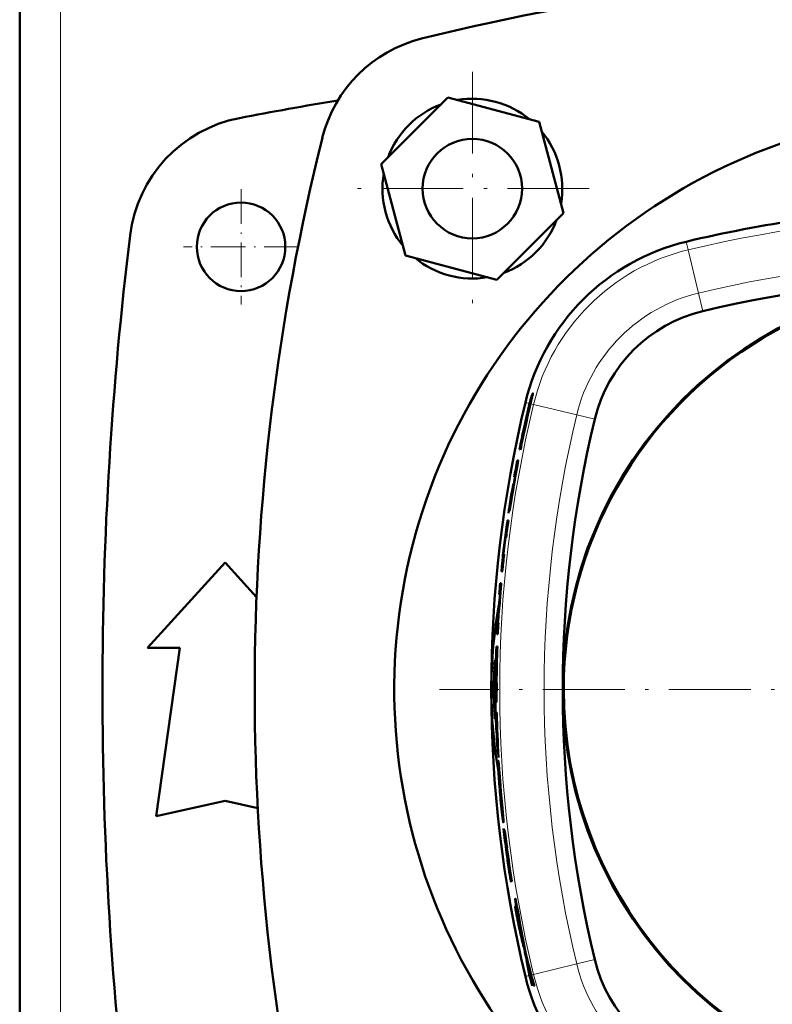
# Model space of a CAD drawing. Extents: x -1438 to 1837, y -1673 to 612.
# Tile 7 of 95: x -163 to -53, y -1283 to -1139. Entities that reach past the tile are written whole.
import ezdxf

# ---------------------------------------------------------------- set-up
doc = ezdxf.new("R2010")
doc.units = 0
doc.linetypes.add('DASHDOT', pattern=[18.5, 12, -3, 0.5, -3])

msp = doc.modelspace()

# ---------------------------------------------------------------- linework, layer by layer
at = {"color": 7, "lineweight": 18}
for p, q in [((-157.21, -1134.6), (-157.21, -1237.07)), ((-65.06, -1172.51), (-65.35, -1171.32)), ((-65.06, -1172.51), (-63.53, -1178.86)), ((-62.89, -1181.51), (-63.53, -1178.86)), ((-88.34, -1195.09), (-88.97, -1194.94)), ((-88.22, -1195.12), (-88.34, -1195.09)), ((-87.77, -1195.23), (-88.22, -1195.12)), ((-87.77, -1195.23), (-81.42, -1196.75)), ((-78.77, -1197.39), (-81.42, -1196.75)), ((-157.21, -1339.53), (-157.21, -1237.07)), ((-87.77, -1278.91), (-81.42, -1277.38)), ((-78.77, -1276.74), (-81.42, -1277.38)), ((-88.35, -1279.05), (-88.97, -1279.2)), ((-88.28, -1279.03), (-88.35, -1279.05)), ((-88.18, -1279.01), (-88.28, -1279.03)), ((-88.1, -1278.99), (-88.18, -1279.01)), ((-87.77, -1278.91), (-88.1, -1278.99))]:
    msp.add_line(p, q, dxfattribs=at)
at = {"color": 7, "lineweight": 50}
for p, q in [((-163.21, -1135.1), (-163.21, -1237.07)), ((-100.33, -1150.14), (-110.13, -1159.94)), ((-86.95, -1153.73), (-100.33, -1150.14)), ((-83.36, -1167.11), (-86.95, -1153.73)), ((-110.13, -1159.94), (-106.55, -1173.33)), ((-93.16, -1176.91), (-83.36, -1167.11)), ((-106.55, -1173.33), (-93.16, -1176.91)), ((-87.87, -1193.58), (-87.87, -1193.57)), ((-87.87, -1193.58), (-87.87, -1193.57)), ((-88.71, -1197.11), (-88.86, -1197.8)), ((-88.71, -1197.11), (-88.86, -1197.8)), ((-88.76, -1196.97), (-88.66, -1196.57)), ((-88.76, -1196.97), (-88.66, -1196.57)), ((-88.6, -1196.61), (-88.71, -1197.11)), ((-88.6, -1196.61), (-88.71, -1197.11)), ((-88.86, -1197.8), (-89.16, -1199.15)), ((-88.86, -1197.8), (-89.16, -1199.15)), ((-89.26, -1199.38), (-89.3, -1199.38)), ((-89.26, -1199.38), (-89.3, -1199.38)), ((-89.76, -1201.82), (-89.83, -1201.82)), ((-89.76, -1201.82), (-89.83, -1201.82)), ((-90, -1203.43), (-90.15, -1203.43)), ((-90, -1203.43), (-90.15, -1203.43)), ((-90.47, -1205.85), (-90.6, -1205.85)), ((-90.47, -1205.85), (-90.6, -1205.85)), ((-91.46, -1212.27), (-91.55, -1212.27)), ((-91.46, -1212.27), (-91.55, -1212.27)), ((-91.79, -1214.73), (-91.88, -1214.73)), ((-91.79, -1214.73), (-91.88, -1214.73)), ((-92.09, -1217.27), (-92.18, -1217.27)), ((-92.09, -1217.27), (-92.18, -1217.27)), ((-144.43, -1230.94), (-133.06, -1218.44)), ((-133.06, -1218.44), (-128.44, -1223.52)), ((-92.44, -1219.74), (-92.43, -1219.73)), ((-92.44, -1219.74), (-92.43, -1219.73)), ((-92.34, -1219.73), (-92.43, -1219.73)), ((-92.34, -1219.73), (-92.43, -1219.73)), ((-92.5, -1221.45), (-92.65, -1221.45)), ((-92.5, -1221.45), (-92.65, -1221.45)), ((-92.7, -1223.08), (-92.79, -1223.08)), ((-92.7, -1223.08), (-92.79, -1223.08)), ((-92.92, -1227.3), (-93.01, -1227.3)), ((-92.92, -1227.3), (-93.01, -1227.3)), ((-93, -1228.94), (-93.15, -1228.94)), ((-93, -1228.94), (-93.15, -1228.94)), ((-139.68, -1230.94), (-144.43, -1230.94)), ((-143.18, -1255.69), (-139.68, -1230.94)), ((-93.07, -1230.77), (-93.22, -1230.77)), ((-93.07, -1230.77), (-93.22, -1230.77)), ((-93.17, -1233.22), (-93.26, -1233.22)), ((-93.17, -1233.22), (-93.26, -1233.22)), ((-163.21, -1339.04), (-163.21, -1237.07)), ((-93.15, -1240.45), (-93.3, -1240.45)), ((-93.15, -1240.45), (-93.3, -1240.45)), ((-93.19, -1242.94), (-93.24, -1242.94)), ((-93.19, -1242.94), (-93.24, -1242.94)), ((-93.12, -1242.94), (-93.16, -1242.94)), ((-93.12, -1242.94), (-93.16, -1242.94)), ((-93.01, -1246.47), (-93.08, -1245.69)), ((-93.01, -1246.47), (-93.08, -1245.69)), ((-92.9, -1247.07), (-92.98, -1246.3)), ((-92.9, -1247.07), (-92.98, -1246.3)), ((-92.73, -1249.84), (-92.81, -1248.8)), ((-92.73, -1249.84), (-92.81, -1248.8)), ((-92.74, -1251.34), (-92.68, -1252.09)), ((-92.74, -1251.34), (-92.68, -1252.09)), ((-92.66, -1251.16), (-92.69, -1250.76)), ((-92.66, -1251.16), (-92.69, -1250.76)), ((-92.62, -1251.61), (-92.66, -1251.16)), ((-92.62, -1251.61), (-92.66, -1251.16)), ((-92.62, -1251.61), (-92.58, -1252.11)), ((-92.62, -1251.61), (-92.58, -1252.11)), ((-133.06, -1253.44), (-143.18, -1255.69)), ((-128.25, -1254.51), (-133.06, -1253.44)), ((-92.58, -1252.11), (-92.56, -1252.27)), ((-92.58, -1252.11), (-92.56, -1252.27)), ((-92.56, -1252.27), (-92.51, -1252.92)), ((-92.56, -1252.27), (-92.51, -1252.92)), ((-92.43, -1253.45), (-92.55, -1252.08)), ((-92.43, -1253.45), (-92.55, -1252.08)), ((-92.51, -1252.92), (-92.48, -1253.35)), ((-92.51, -1252.92), (-92.48, -1253.35)), ((-92.22, -1255.84), (-92.43, -1253.45)), ((-92.03, -1257.71), (-92.03, -1257.71)), ((-91.96, -1258.62), (-92.01, -1258.14)), ((-91.96, -1258.62), (-92.01, -1258.14)), ((-91.97, -1258.05), (-91.9, -1258.57)), ((-91.97, -1258.05), (-91.9, -1258.57)), ((-91.9, -1258.57), (-91.8, -1259.33)), ((-91.9, -1258.57), (-91.8, -1259.33)), ((-91.8, -1259.33), (-91.66, -1260.33)), ((-91.8, -1259.33), (-91.66, -1260.33)), ((-91.66, -1260.72), (-91.65, -1260.82)), ((-91.65, -1261.36), (-91.58, -1261.85)), ((-91.65, -1261.36), (-91.58, -1261.85)), ((-91.54, -1261.99), (-91.64, -1261.25)), ((-91.54, -1261.99), (-91.64, -1261.25)), ((-91.58, -1261.18), (-91.62, -1260.95)), ((-91.58, -1261.18), (-91.62, -1260.95)), ((-91.53, -1261.54), (-91.58, -1261.18)), ((-91.53, -1261.54), (-91.58, -1261.18)), ((-91.32, -1263.03), (-91.53, -1261.54)), ((-91.32, -1263.03), (-91.53, -1261.54)), ((-91.22, -1263.94), (-91.1, -1264.82)), ((-91.22, -1263.94), (-91.1, -1264.82)), ((-90.96, -1265.22), (-91.1, -1264.51)), ((-90.96, -1265.22), (-91.1, -1264.51)), ((-91.1, -1264.82), (-91.05, -1265.17)), ((-91.1, -1264.82), (-91.05, -1265.17)), ((-90.21, -1268.94), (-90.31, -1268.41)), ((-90.21, -1268.94), (-90.31, -1268.41)), ((-90.09, -1269.55), (-90.21, -1268.94)), ((-90.09, -1269.55), (-90.21, -1268.94)), ((-90.18, -1269.54), (-90.14, -1269.86)), ((-90.18, -1269.54), (-90.14, -1269.86)), ((-90.14, -1269.86), (-89.91, -1271.41)), ((-89.95, -1270.33), (-90.09, -1269.55)), ((-89.95, -1270.33), (-90.09, -1269.55)), ((-89.91, -1271.41), (-90.07, -1270.65)), ((-89.91, -1271.41), (-90.07, -1270.65)), ((-89.72, -1271.62), (-89.95, -1270.33)), ((-89.72, -1271.62), (-89.95, -1270.33)), ((-89.6, -1272.59), (-89.9, -1270.92)), ((-89.6, -1272.59), (-89.9, -1270.92)), ((-89.23, -1274.88), (-89.52, -1273.31)), ((-89.23, -1274.88), (-89.52, -1273.31)), ((-88.28, -1279.03), (-88.49, -1278.01)), ((-88.28, -1279.03), (-88.49, -1278.01)), ((-87.63, -1280.57), (-87.71, -1280.57)), ((-87.63, -1280.57), (-87.71, -1280.57))]:
    msp.add_line(p, q, dxfattribs=at)
at = {"color": 7, "linetype": 'DASHDOT', "lineweight": 18}
for p, q in [((-96.75, -1146.37), (-96.75, -1180.69)), ((-79.59, -1163.53), (-113.91, -1163.53)), ((55.12, -1237.07), (-101.56, -1237.07))]:
    msp.add_line(p, q, dxfattribs=at)
at = {"color": 7, "linetype": 'DASHDOT', "lineweight": 18, "ltscale": 0.422498}
msp.add_line((-130.71, -1163.62), (-130.71, -1180.52), dxfattribs=at)
at = {"color": 7, "linetype": 'DASHDOT', "lineweight": 18, "ltscale": 0.4225}
msp.add_line((-122.26, -1172.07), (-139.16, -1172.07), dxfattribs=at)
at = {"color": 7, "linetype": 'DASHDOT', "lineweight": 18, "ltscale": 0.006758}
msp.add_line((-93.34, -1237.07), (-93.61, -1237.07), dxfattribs=at)
at = {"color": 7, "lineweight": 50}
for points in [[(-87.87, -1193.57), (-87.87, -1193.57), (-87.88, -1193.58), (-87.88, -1193.59), (-87.94, -1193.71)], [(-87.87, -1193.57), (-87.87, -1193.57), (-87.88, -1193.58), (-87.88, -1193.58), (-87.89, -1193.59), (-87.94, -1193.71)], [(-87.9, -1193.78), (-87.87, -1193.6), (-87.87, -1193.58), (-87.87, -1193.58)], [(-87.9, -1193.78), (-87.87, -1193.6), (-87.87, -1193.58), (-87.87, -1193.58), (-87.87, -1193.58)], [(-88.66, -1196.57), (-88.57, -1196.26), (-88.54, -1196.2), (-88.54, -1196.19), (-88.54, -1196.19), (-88.54, -1196.19)], [(-88.66, -1196.57), (-88.58, -1196.29), (-88.55, -1196.2), (-88.54, -1196.19), (-88.54, -1196.19), (-88.54, -1196.19)], [(-88.54, -1196.19), (-88.54, -1196.19), (-88.54, -1196.2), (-88.53, -1196.21), (-88.55, -1196.31)], [(-88.54, -1196.19), (-88.54, -1196.19), (-88.54, -1196.2), (-88.53, -1196.21), (-88.55, -1196.31)], [(-90.78, -1207.3), (-90.92, -1208.25), (-90.92, -1208.32)], [(-90.92, -1208.33), (-90.92, -1208.33), (-90.92, -1208.32), (-90.91, -1208.31), (-90.89, -1208.19), (-90.73, -1207.3)], [(-90.78, -1207.3), (-90.91, -1208.17), (-90.92, -1208.3), (-90.92, -1208.32), (-90.92, -1208.32), (-90.92, -1208.33)], [(-90.92, -1208.33), (-90.92, -1208.33), (-90.92, -1208.33), (-90.91, -1208.31), (-90.89, -1208.21), (-90.73, -1207.3)], [(-91.13, -1209.47), (-91.3, -1210.74), (-91.31, -1210.85), (-91.3, -1210.86), (-91.3, -1210.87), (-91.3, -1210.87), (-91.3, -1210.87)], [(-91.3, -1210.87), (-91.3, -1210.87), (-91.3, -1210.86), (-91.29, -1210.84), (-91.25, -1210.66), (-91, -1209.2)], [(-91.3, -1210.87), (-91.3, -1210.87), (-91.3, -1210.87), (-91.3, -1210.86), (-91.29, -1210.83), (-91.23, -1210.57), (-91, -1209.2)], [(-91.13, -1209.47), (-91.28, -1210.57), (-91.3, -1210.81), (-91.3, -1210.86), (-91.3, -1210.87), (-91.3, -1210.87), (-91.3, -1210.87)], [(-91.55, -1212.25), (-91.56, -1212.25), (-91.56, -1212.25), (-91.57, -1212.27), (-91.66, -1212.78)], [(-91.55, -1212.25), (-91.56, -1212.25), (-91.56, -1212.25), (-91.56, -1212.25), (-91.57, -1212.3), (-91.66, -1212.78)], [(-91.88, -1214.73), (-91.88, -1214.73), (-91.88, -1214.73), (-91.88, -1214.74), (-91.89, -1214.77), (-92, -1215.5), (-92.13, -1216.63), (-92.18, -1217.17), (-92.18, -1217.25), (-92.18, -1217.26), (-92.18, -1217.27), (-92.18, -1217.27), (-92.18, -1217.27)], [(-91.88, -1214.73), (-91.88, -1214.73), (-91.88, -1214.74), (-91.89, -1214.76), (-91.93, -1214.98), (-92.12, -1216.45), (-92.18, -1217.17), (-92.18, -1217.23), (-92.18, -1217.27), (-92.18, -1217.27), (-92.18, -1217.27)], [(-92.45, -1219.66), (-92.44, -1219.73), (-92.44, -1219.73), (-92.44, -1219.73), (-92.44, -1219.74)], [(-92.45, -1219.66), (-92.44, -1219.73), (-92.44, -1219.73), (-92.44, -1219.73), (-92.44, -1219.74)], [(-93.42, -1232.78), (-93.42, -1232.78), (-93.42, -1232.78), (-93.43, -1232.79), (-93.44, -1232.84), (-93.49, -1233.31), (-93.53, -1234.03)], [(-93.37, -1234.04), (-93.39, -1233.09), (-93.41, -1232.81), (-93.41, -1232.79), (-93.42, -1232.78), (-93.42, -1232.78), (-93.42, -1232.78), (-93.42, -1232.78)], [(-93.29, -1234.67), (-93.28, -1236.2), (-93.27, -1236.3), (-93.26, -1236.37), (-93.26, -1236.38), (-93.26, -1236.38), (-93.26, -1236.38)], [(-93.29, -1234.67), (-93.28, -1236.2), (-93.27, -1236.3), (-93.26, -1236.37), (-93.26, -1236.38), (-93.26, -1236.38), (-93.26, -1236.38)], [(-93.26, -1236.38), (-93.26, -1236.38), (-93.25, -1236.38), (-93.25, -1236.35), (-93.23, -1236.13), (-93.2, -1234.67)], [(-93.26, -1236.38), (-93.26, -1236.38), (-93.25, -1236.38), (-93.25, -1236.35), (-93.23, -1236.13), (-93.2, -1234.67)], [(-93.33, -1236.08), (-93.32, -1237.79), (-93.29, -1238.68), (-93.26, -1238.95), (-93.26, -1238.97), (-93.25, -1238.98), (-93.25, -1238.98), (-93.25, -1238.98), (-93.25, -1238.98)], [(-93.33, -1236.08), (-93.31, -1238.26), (-93.27, -1238.83), (-93.26, -1238.96), (-93.25, -1238.98), (-93.25, -1238.98), (-93.25, -1238.98), (-93.25, -1238.98)], [(-93.25, -1238.98), (-93.25, -1238.98), (-93.25, -1238.98), (-93.24, -1238.97), (-93.24, -1238.96), (-93.22, -1238.78), (-93.2, -1237.81), (-93.18, -1236.08)], [(-93.25, -1238.98), (-93.25, -1238.98), (-93.25, -1238.98), (-93.24, -1238.98), (-93.24, -1238.93), (-93.21, -1238.53), (-93.18, -1236.08)], [(-93.53, -1240.1), (-93.47, -1241.05), (-93.44, -1241.32), (-93.43, -1241.34), (-93.43, -1241.35), (-93.42, -1241.35), (-93.42, -1241.36), (-93.42, -1241.36)], [(-93.42, -1241.36), (-93.42, -1241.35), (-93.42, -1241.35), (-93.42, -1241.35), (-93.4, -1241.29), (-93.38, -1240.82), (-93.37, -1240.1)], [(-92.96, -1248.32), (-92.97, -1247.63), (-92.96, -1247.53)], [(-92.96, -1248.32), (-92.97, -1247.69), (-92.96, -1247.53)], [(-92.96, -1247.52), (-92.95, -1247.52), (-92.95, -1247.52), (-92.95, -1247.53), (-92.93, -1247.6)], [(-92.78, -1250.17), (-92.78, -1250.18), (-92.78, -1250.18), (-92.79, -1250.18), (-92.79, -1250.19), (-92.79, -1250.23)], [(-92.78, -1250.17), (-92.78, -1250.18), (-92.78, -1250.18), (-92.79, -1250.18), (-92.79, -1250.19), (-92.79, -1250.23)], [(-92.48, -1253.35), (-92.45, -1253.8), (-92.46, -1253.91), (-92.46, -1253.92), (-92.46, -1253.92), (-92.47, -1253.93)], [(-92.48, -1253.35), (-92.45, -1253.8), (-92.46, -1253.91), (-92.46, -1253.92), (-92.46, -1253.92), (-92.47, -1253.93)], [(-92.22, -1256.52), (-92.37, -1255.52), (-92.56, -1253.74)], [(-92.22, -1256.52), (-92.32, -1255.89), (-92.56, -1253.74)], [(-92.47, -1253.93), (-92.47, -1253.92), (-92.47, -1253.92), (-92.47, -1253.92), (-92.49, -1253.86)], [(-92.47, -1253.93), (-92.47, -1253.92), (-92.47, -1253.92), (-92.47, -1253.92), (-92.49, -1253.86)], [(-92.22, -1256.52), (-92.2, -1256.6), (-92.2, -1256.6), (-92.2, -1256.6), (-92.19, -1256.6)], [(-92.01, -1258.14), (-92.04, -1257.75), (-92.03, -1257.71), (-92.03, -1257.71), (-92.03, -1257.71), (-92.03, -1257.71)], [(-92.03, -1257.71), (-92.03, -1257.71), (-92.03, -1257.71), (-92.03, -1257.71), (-92.02, -1257.75), (-91.97, -1258.05)], [(-92.03, -1257.71), (-92.03, -1257.71), (-92.03, -1257.71), (-92.02, -1257.74), (-91.97, -1258.05)], [(-91.62, -1260.95), (-91.65, -1260.75), (-91.66, -1260.7), (-91.66, -1260.7), (-91.66, -1260.7)], [(-91.62, -1260.95), (-91.65, -1260.71), (-91.66, -1260.7), (-91.66, -1260.7)], [(-91.58, -1261.85), (-91.51, -1262.32), (-91.5, -1262.34), (-91.5, -1262.35), (-91.5, -1262.35)], [(-91.5, -1262.35), (-91.5, -1262.35), (-91.5, -1262.35), (-91.5, -1262.34), (-91.5, -1262.28), (-91.54, -1261.99)], [(-91.5, -1262.35), (-91.5, -1262.35), (-91.5, -1262.34), (-91.5, -1262.27), (-91.54, -1261.99)], [(-90.31, -1268.41), (-90.43, -1267.84), (-90.44, -1267.81), (-90.45, -1267.8), (-90.45, -1267.8), (-90.45, -1267.8)], [(-90.45, -1267.8), (-90.45, -1267.8), (-90.45, -1267.8), (-90.45, -1267.81), (-90.45, -1267.83), (-90.44, -1268.02), (-90.35, -1268.8)], [(-90.31, -1268.41), (-90.39, -1268), (-90.44, -1267.82), (-90.44, -1267.81), (-90.44, -1267.8), (-90.45, -1267.8)], [(-90.45, -1267.8), (-90.45, -1267.8), (-90.45, -1267.8), (-90.45, -1267.81), (-90.45, -1267.84), (-90.43, -1268.11), (-90.35, -1268.8)], [(-89.9, -1270.92), (-90.15, -1269.61), (-90.18, -1269.46), (-90.19, -1269.45), (-90.19, -1269.45), (-90.19, -1269.44)], [(-89.9, -1270.92), (-90.13, -1269.69), (-90.17, -1269.5), (-90.19, -1269.45), (-90.19, -1269.45), (-90.19, -1269.45), (-90.19, -1269.44)]]:
    msp.add_lwpolyline(points, dxfattribs=at)
for centre, radius in [((-96.75, -1163.53), 7.3), ((-130.71, -1172.07), 6.5)]:
    msp.add_circle(centre, radius, dxfattribs=at)
for centre, radius, start, end in [((-23.21, -1466.69), 335.12, 76.0141, 103.9859), ((-99.37, -1160.91), 20, 103.9859, 166.0141), ((-23.21, -1708.32), 565.5, 99.4938, 100.9844), ((-96.75, -1163.53), 13.2, 50.38, 99.62), ((-96.75, -1163.53), 13.2, 110.38, 159.62), ((-127.15, -1172.81), 20, 100.9844, 173.0365), ((-23.21, -1237.07), 85, 95.8353, 242.177), ((-96.75, -1163.53), 13.2, 350.38, 39.62), ((206.41, -1237.07), 335.12, 166.0141, 193.9859), ((-96.75, -1163.53), 13.2, 170.38, 219.62), ((-96.75, -1163.53), 13.2, 290.38, 339.62), ((-23.22, -1346.32), 180, 98.0266, 103.5356), ((398.94, -1237.07), 550, 173.0365, 186.9635), ((-57.86, -1202.43), 32, 103.5356, 166.4644), ((-96.75, -1163.53), 13.2, 230.38, 279.62), ((-23.22, -1237.07), 60.26, 270.0122, 269.9878), ((-23.22, -1346.32), 169.51, 76.4644, 103.5356), ((-23.22, -1237.07), 60.12, 61.3521, 180), ((-57.86, -1202.43), 21.51, 103.5356, 166.4644), ((-23.22, -1237.07), 60.12, 180, 61.3521), ((-68.39, -1200.1), 20.58, 163.1055, 165.8992), ((-68.38, -1200.1), 20.58, 163.1058, 165.8983), ((-80.87, -1196.28), 7.52, 160.0529, 163.3258), ((-80.8, -1196.3), 7.59, 160.0553, 163.2995), ((-112.27, -1188.25), 25, 346.0746, 347.2252), ((-111.72, -1188.38), 24.43, 346.061, 347.2381), ((86.03, -1237.07), 180, 166.4644, 193.5356), ((288.73, -1282.42), 386.92, 166.9606, 167.4584), ((290.39, -1282.79), 388.63, 166.9631, 167.4587), ((3.62, -1218.24), 94.84, 165.8726, 166.9466), ((1.97, -1217.84), 93.13, 165.8628, 166.9563), ((-30.74, -1208.26), 58.96, 166.2675, 167.1202), ((-28.82, -1208.72), 60.93, 166.2809, 167.1059), ((58.94, -1231.1), 151.63, 166.9305, 167.6227), ((51.9, -1229.52), 144.41, 166.9132, 167.64), ((-37.21, -1209.51), 53.05, 166.3243, 167.062), ((-37.67, -1209.4), 52.58, 166.3212, 167.0656), ((-97.32, -1194.8), 8.9, 348.2359, 350.248), ((-97.2, -1194.82), 8.78, 348.221, 350.261), ((125.75, -1245.81), 219.88, 167.5483, 168.475), ((120.82, -1244.76), 214.84, 167.5373, 168.4858), ((5.14, -1219.19), 96.5, 167.0878, 168.1498), ((15.69, -1221.53), 107.3, 167.1326, 168.0876), ((86.03, -1237.07), 169.51, 166.4644, 193.5356), ((47.99, -1228.7), 140.42, 167.6239, 168.9643), ((48.64, -1228.83), 141.08, 167.6271, 168.9611), ((86.03, -1237.07), 179.29, 167.8653, 168.6623), ((86.03, -1237.07), 179.29, 167.8653, 168.6623), ((206.56, -1263.4), 302.61, 167.7436, 168.1204), ((212.55, -1264.68), 308.74, 167.7474, 168.1167), ((86.03, -1237.07), 179.22, 169.1806, 171.0538), ((86.03, -1237.07), 179.22, 169.1806, 171.0538), ((86.03, -1237.07), 179.37, 169.1899, 169.9785), ((86.03, -1237.07), 179.37, 169.1899, 169.9785), ((86.03, -1237.07), 179.3, 170.2992, 170.4448), ((86.03, -1237.07), 179.3, 170.2992, 170.4448), ((86.03, -1237.07), 179.25, 169.9716, 170.4419), ((86.03, -1237.07), 179.25, 169.9716, 170.4419), ((86.03, -1237.07), 179.37, 170.8351, 171.7044), ((86.03, -1237.07), 179.37, 170.8351, 171.7044), ((86.28, -1243.89), 180.72, 169.0196, 169.5747), ((86.28, -1243.89), 180.72, 169.0196, 169.5747), ((86.03, -1237.07), 179.22, 172.0466, 172.8408), ((86.03, -1237.07), 179.22, 172.0466, 172.8408), ((-48.83, -1219.73), 43.39, 170.7834, 171.8978), ((-48.45, -1219.79), 43.78, 170.7882, 171.8928), ((-91.58, -1212.26), 0.0304, 349.1597, 32.3302), ((-91.58, -1212.26), 0.0313, 349.7053, 31.7857), ((-7.14, -1225.68), 85.51, 171.8881, 172.9463), ((-5.04, -1225.96), 87.62, 171.9003, 172.933), ((30.41, -1230.45), 123.36, 172.8899, 174.2544), ((20.18, -1229.29), 113.06, 172.83, 174.3188), ((86.03, -1237.07), 179.22, 173.6576, 174.4497), ((86.03, -1237.07), 179.22, 173.6576, 174.4497), ((-35.4, -1223.73), 57.2, 174.354, 175.2128), ((-35.04, -1223.76), 57.56, 174.3568, 175.2102), ((-88.9, -1219.66), 3.54, 176.1913, 179.9823), ((-88.9, -1219.66), 3.55, 176.1944, 179.9799), ((-73.31, -1220.58), 19.17, 175.1208, 176.5468), ((-73.15, -1220.59), 19.32, 175.127, 176.5413), ((86.03, -1237.07), 179.37, 175.0058, 175.5264), ((86.03, -1237.07), 179.37, 175.0058, 175.5264), ((86.03, -1237.07), 179.22, 175.0015, 175.8004), ((86.03, -1237.07), 179.22, 175.0015, 175.8004), ((86.17, -1241.97), 179.77, 174.2454, 175.321), ((86.16, -1241.97), 179.77, 174.2454, 175.3211), ((-23.21, -1237.08), 70.75, 169.8573, 189.8356), ((86.03, -1237.07), 179.37, 176.6054, 177.4015), ((86.03, -1237.07), 179.37, 176.6054, 177.4015), ((86.03, -1237.07), 179.22, 176.8771, 177.3993), ((86.03, -1237.07), 179.22, 176.8771, 177.3993), ((86.03, -1237.07), 179.37, 177.9884, 179.685), ((86.03, -1237.07), 179.37, 177.9884, 179.685), ((86.03, -1237.07), 179.22, 177.9868, 179.6848), ((86.03, -1237.07), 179.22, 177.9868, 179.6848), ((86.03, -1237.07), 179.34, 178.7696, 179.2328), ((86.03, -1237.07), 179.34, 178.7696, 179.2328), ((86.03, -1237.07), 179.25, 178.7689, 179.2324), ((86.03, -1237.07), 179.25, 178.7689, 179.2324), ((-20.03, -1236.95), 73.55, 177.7318, 180.0953), ((-473.9, -1236.34), 380.54, 359.8904, 0.3468), ((-20.04, -1237.19), 73.54, 179.9054, 182.2692), ((-474.53, -1237.8), 381.17, 359.6545, 0.1101), ((86.03, -1237.07), 179.37, 181.0799, 181.8766), ((86.03, -1237.07), 179.37, 181.0799, 181.8766), ((86.03, -1237.07), 179.22, 181.0808, 183.2007), ((86.03, -1237.07), 179.22, 181.0808, 183.2007), ((86.03, -1237.07), 179.32, 181.8771, 182.7558), ((86.03, -1237.07), 179.32, 181.8771, 182.7558), ((86.03, -1237.07), 179.29, 181.8775, 183.0072), ((86.03, -1237.07), 179.29, 181.8775, 183.0072), ((86.03, -1237.07), 179.25, 181.8778, 182.9537), ((86.03, -1237.07), 179.25, 181.8778, 182.9537), ((-92.95, -1247.53), 0.016, 125.8283, 181.7939), ((-92.95, -1247.53), 0.0159, 125.4781, 181.7708), ((-98.55, -1248.49), 5.69, 5.0958, 9.0067), ((-98.55, -1248.49), 5.69, 5.0953, 9.007), ((-45.57, -1246.46), 47.42, 182.2465, 183.2936), ((-44.35, -1246.4), 48.65, 182.259, 183.2798), ((-136.97, -1252.26), 44.29, 4.4846, 5.5423), ((-136.54, -1252.22), 43.86, 4.4792, 5.5472), ((-4.52, -1244.14), 88.54, 183.2667, 184.1286), ((-4.39, -1244.13), 88.67, 183.2673, 184.128), ((43.07, -1240.67), 136.26, 184.1447, 185.5039), ((35.24, -1241.33), 128.4, 184.1034, 185.5457), ((-89.72, -1250.31), 3.07, 178.4339, 182.7167), ((-89.72, -1250.31), 3.07, 178.4339, 182.7167), ((-66.14, -1249.3), 26.68, 182.4842, 184.3986), ((-66.14, -1249.3), 26.68, 182.4842, 184.3986), ((-92.8, -1250.19), 0.0227, 5.8292, 51.9633), ((-92.8, -1250.19), 0.0227, 5.8292, 51.9633), ((-94.43, -1250.58), 1.7, 5.5893, 13.3918), ((-94.43, -1250.58), 1.7, 5.5893, 13.3918), ((334.69, -1216.46), 428.73, 184.4657, 184.7658), ((325.25, -1217.22), 419.25, 184.4624, 184.7692), ((-105.67, -1252.03), 13.04, 5.5756, 7.1033), ((-105.67, -1252.03), 13.04, 5.5756, 7.1033), ((-29.75, -1246.86), 63.14, 184.7502, 185.4348), ((-29.75, -1246.86), 63.14, 184.7502, 185.4348), ((-69.14, -1250.69), 23.57, 185.2375, 187.1118), ((-69.14, -1250.69), 23.57, 185.2375, 187.1118), ((-407.08, -1282.37), 315.98, 4.8168, 5.2526), ((-88.91, -1253.17), 3.65, 186.8969, 190.8605), ((-88.91, -1253.17), 3.65, 186.8969, 190.8605), ((-108.8, -1257.22), 16.64, 2.9956, 4.7507), ((-108.98, -1257.23), 16.81, 3.0051, 4.7418), ((-93.64, -1256.48), 1.46, 355.4345, 5.0313), ((-93.64, -1256.48), 1.46, 355.4327, 5.0336), ((-92.2, -1256.59), 0.0121, 302.2329, 2.4064), ((-92.2, -1256.59), 0.0121, 302.4232, 2.3308), ((59.96, -1240.55), 153.07, 186.3505, 187.6913), ((59.35, -1240.62), 152.45, 186.3478, 187.694), ((-86.71, -1257.55), 5.33, 181.9256, 186.4012), ((7.8, -1247.28), 100.44, 186.3, 188.0578), ((25.8, -1245.01), 118.58, 186.4389, 187.9277), ((-7.54, -1249.34), 84.93, 186.2757, 186.9027), ((-9.22, -1249.53), 83.24, 186.2694, 186.909), ((65.02, -1240.49), 158.02, 186.9276, 187.5504), ((91.3, -1237.15), 184.51, 186.9702, 187.5036), ((82.05, -1237.72), 175.18, 187.4154, 189.0332), ((136.68, -1229.86), 230.37, 187.5993, 188.8295), ((-90.8, -1260.69), 0.855, 180.5104, 188.9461), ((33.94, -1244.2), 126.79, 187.6291, 188.7352), ((40.01, -1243.33), 132.93, 187.6559, 188.7108), ((-24.05, -1252.61), 68.09, 186.9285, 188.0694), ((-24.05, -1252.61), 68.1, 186.9301, 188.0709), ((-77.27, -1259.8), 14.45, 188.1444, 189.8437), ((143.51, -1229.86), 237.19, 187.8289, 188.2599), ((198.47, -1222.09), 292.7, 187.8703, 188.2195), ((-44.55, -1256.49), 47.35, 188.4581, 190.4731), ((-44.46, -1256.48), 47.44, 188.4599, 190.4709), ((100.43, -1235.52), 193.71, 188.1657, 188.6089), ((100.87, -1235.45), 194.15, 188.1661, 188.6083), ((-88.32, -1264.59), 2.84, 190.3898, 194.7024), ((-88.29, -1264.58), 2.86, 190.4107, 194.6846), ((-90.99, -1265.3), 0.0718, 187.323, 217.1206), ((-90.99, -1265.3), 0.0715, 187.2259, 217.1895), ((-92.52, -1265.37), 1.48, 1.775, 7.6163), ((-92.52, -1265.37), 1.48, 1.7737, 7.6187), ((-91.06, -1265.33), 0.0218, 326.0919, 13.0061), ((-91.06, -1265.33), 0.022, 326.3442, 12.7829), ((86.15, -1232.34), 180.38, 191.715, 193.1275), ((86.03, -1237.07), 179.37, 190.2447, 191.2573), ((86.15, -1232.34), 180.38, 191.715, 193.1275), ((86.03, -1237.07), 179.37, 190.2447, 191.2573), ((-11.51, -1258.01), 79.58, 187.7919, 189.1387), ((-11.01, -1257.94), 80.08, 187.7954, 189.1338), ((-89.72, -1269.46), 0.472, 178.4626, 190.6424), ((-89.72, -1269.46), 0.473, 178.4813, 190.6291), ((-31.38, -1261.79), 59.31, 187.8147, 189.3346), ((86.15, -1232.34), 180.46, 192.7222, 193.6341), ((86.15, -1232.34), 180.46, 192.7222, 193.6341), ((221.1, -1215.03), 315.93, 190.3192, 191.0624), ((218.31, -1215.56), 313.09, 190.315, 191.065), ((303.12, -1200.11), 399.35, 190.4564, 190.9645), ((264.29, -1207.44), 359.83, 190.4299, 190.9938), ((86.15, -1232.35), 180.38, 193.8891, 194.9848), ((86.14, -1232.35), 180.38, 193.8891, 194.9848), ((86.15, -1232.34), 180.46, 194.0221, 194.9862), ((86.15, -1232.34), 180.46, 194.0221, 194.9862), ((-190.77, -1297.53), 104.05, 10.3594, 11.4706), ((86.14, -1232.35), 180.5, 194.2679, 194.6552), ((86.14, -1232.35), 180.5, 194.2679, 194.6551), ((-190.78, -1297.53), 104.07, 10.3591, 11.4701), ((-57.86, -1271.71), 21.51, 193.5356, 256.4644), ((-57.86, -1271.71), 32, 193.5356, 256.4644), ((86.04, -1237.07), 179.37, 193.459, 193.5356), ((86.03, -1237.07), 179.37, 193.459, 193.5356), ((-57.86, -1271.71), 31.37, 193.5356, 196.4083), ((-57.86, -1271.71), 31.37, 193.5356, 196.4083), ((-24.5, -1266.02), 65.1, 191.5295, 192.9136), ((-24.63, -1266.05), 64.96, 191.528, 192.915), ((-57.84, -1270.88), 31.41, 194.9862, 197.9573), ((-57.84, -1270.88), 31.41, 194.9862, 197.9573), ((-57.84, -1270.89), 31.33, 194.9848, 198.0001), ((-57.84, -1270.89), 31.33, 194.9848, 198.0001)]:
    msp.add_arc(centre, radius, start, end, dxfattribs=at)
at = {"color": 7, "lineweight": 18}
for centre, radius, start, end in [((-23.22, -1346.32), 178.77, 76.4644, 103.5356), ((-57.86, -1202.43), 30.77, 103.5356, 166.4644), ((-23.22, -1346.32), 172.24, 76.4644, 103.5356), ((-57.86, -1202.43), 24.24, 103.5356, 166.4644), ((86.03, -1237.07), 178.77, 166.4644, 193.5356), ((86.03, -1237.07), 172.24, 166.4644, 193.5356), ((-57.86, -1271.71), 24.24, 193.5356, 256.4644), ((-57.86, -1271.71), 30.77, 193.5356, 256.4644)]:
    msp.add_arc(centre, radius, start, end, dxfattribs=at)
at = {"color": 7, "lineweight": 50}
for centre, major_axis, ratio, start_param, end_param in [((537.61, -1229), (629.43, 0), 0.524911, 3.057035, 3.059395), ((537.61, -1229), (629.43, 0), 0.524911, 3.057035, 3.059395), ((511.25, -1243.46), (-605.84, 0), 0.534377, 6.16987, 6.174977), ((511.25, -1243.46), (-605.84, 0), 0.534377, 6.16987, 6.174977), ((272.02, -1241.81), (-365.7, 0), 0.698824, 6.20983, 6.223046), ((272.02, -1241.81), (-365.7, 0), 0.698824, 6.20983, 6.223046), ((-92.89, -1248.47), (0.062, -0.953), 0.05024, 2.736164, 3.138204), ((-92.35, -1255.06), (0.16, -1.54), 0.039117, 5.942805, 6.279195), ((531.27, -1230.01), (-625.59, 0), 0.530258, 0.082894, 0.085397), ((531.27, -1230.01), (-625.59, 0), 0.530258, 0.082894, 0.085397)]:
    msp.add_ellipse(centre, major_axis=major_axis, ratio=ratio, start_param=start_param, end_param=end_param, dxfattribs=at)

doc.saveas('drawing.dxf')
